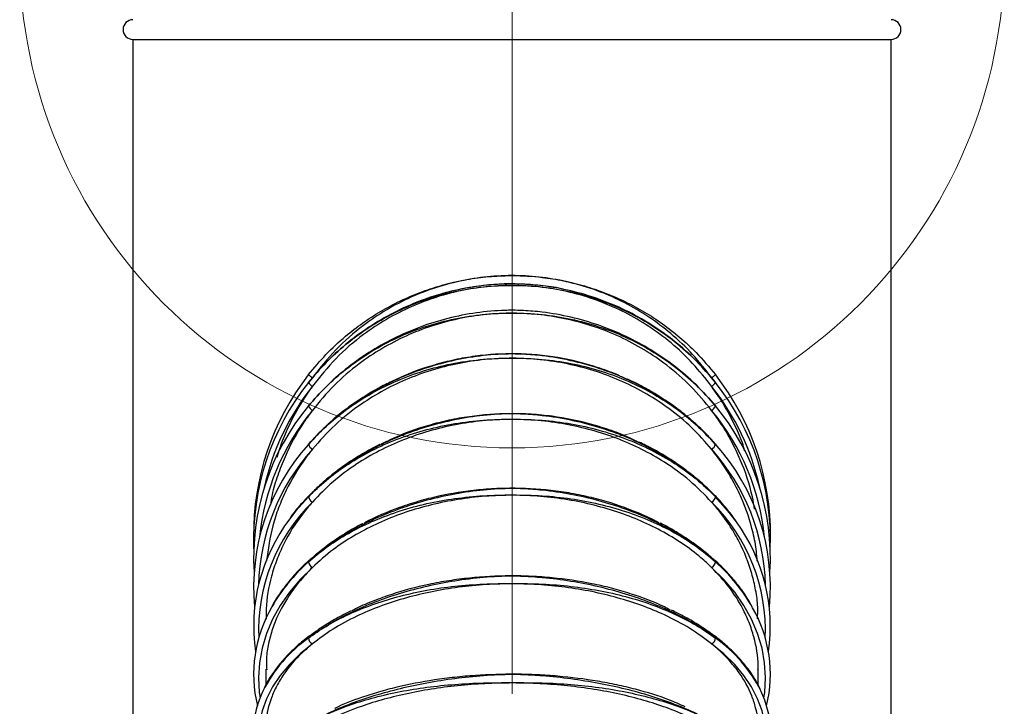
# Model space of a CAD drawing. Header units: millimetres. Extents: x -5615 to -1538, y -2875 to 747.
# Tile 10 of 23: x -3385 to -3185, y -668 to -529. Entities that reach past the tile are written whole.
import ezdxf

# ---------------------------------------------------------------- set-up
doc = ezdxf.new("R2010")
doc.units = ezdxf.units.MM

# ---------------------------------------------------------------- blocks, each defined once
blk = doc.blocks.new('Block6')
at = {"color": 7, "linetype": 'Continuous', "lineweight": 0}
blk.add_line((-3282.23, -691.57), (-3282.23, -991.57), dxfattribs=at)
blk.add_circle((-3282.23, -841.57), 100, dxfattribs=at)

msp = doc.modelspace()

# ---------------------------------------------------------------- linework, layer by layer
at = {"color": 7, "linetype": 'Continuous', "lineweight": 30}
for p, q in [((-3361.75, -532.68), (-3361.75, -715.68)), ((-3361.75, -532.68), (-3207.75, -532.68)), ((-3207.75, -715.68), (-3207.75, -532.68)), ((-3326.09, -600.81), (-3326.13, -600.86)), ((-3243.38, -600.86), (-3243.41, -600.81)), ((-3243.48, -614.88), (-3244.46, -613.79)), ((-3334.75, -660.68), (-3334.75, -663.79)), ((-3234.75, -663.76), (-3234.75, -660.68))]:
    msp.add_line(p, q, dxfattribs=at)
at = {"color": 7, "linetype": 'Continuous', "lineweight": 30, "flags": 128}
for points in [[(-3326.09, -600.81), (-3326.08, -600.83), (-3326.03, -600.86), (-3325.96, -600.92), (-3325.86, -601), (-3325.74, -601.09), (-3325.61, -601.2), (-3325.46, -601.31), (-3325.3, -601.43)], [(-3244.2, -601.43), (-3244.05, -601.31), (-3243.9, -601.2), (-3243.76, -601.09), (-3243.64, -601), (-3243.55, -600.92), (-3243.47, -600.86), (-3243.43, -600.83), (-3243.41, -600.81)], [(-3326.09, -614.97), (-3326.08, -614.89), (-3326.06, -614.87)], [(-3243.45, -614.86), (-3243.43, -614.89), (-3243.41, -614.97)], [(-3326.04, -625.43), (-3326.03, -625.43), (-3326.02, -625.42)]]:
    msp.add_lwpolyline(points, dxfattribs=at)
at = {"color": 8, "linetype": 'Continuous', "lineweight": 30, "flags": 128}
for points in [[(-3326.09, -625.62), (-3328.63, -628.47), (-3329.88, -630.1)], [(-3326.09, -625.62), (-3326.08, -625.51), (-3326.04, -625.43)], [(-3239.15, -630.75), (-3240.88, -628.47), (-3243.41, -625.62)], [(-3325.3, -639.99), (-3327.79, -642.44), (-3329.98, -645.03), (-3331.86, -647.73), (-3333.42, -650.53), (-3334.65, -653.42), (-3335.53, -656.37), (-3336.07, -659.36), (-3336.25, -662.37), (-3336.08, -665.38), (-3335.93, -666.49)], [(-3233.57, -666.49), (-3233.42, -665.38), (-3233.25, -662.37), (-3233.44, -659.36), (-3233.97, -656.37), (-3234.86, -653.42), (-3236.08, -650.53), (-3237.64, -647.73), (-3239.52, -645.03), (-3241.71, -642.44), (-3244.2, -639.99)], [(-3325.3, -655.52), (-3327.79, -657.55), (-3329.98, -659.7), (-3331.86, -661.95), (-3333.42, -664.28), (-3334.65, -666.68), (-3335.53, -669.13), (-3336.07, -671.61), (-3336.25, -674.12), (-3336.08, -676.62), (-3335.56, -679.11), (-3335.36, -679.79)], [(-3234.15, -679.8), (-3233.94, -679.11), (-3233.42, -676.62), (-3233.25, -674.12), (-3233.44, -671.61), (-3233.97, -669.13), (-3234.86, -666.68), (-3236.08, -664.28), (-3237.64, -661.95), (-3239.52, -659.7), (-3241.71, -657.55), (-3244.2, -655.52)]]:
    msp.add_lwpolyline(points, dxfattribs=at)
at = {"color": 7, "linetype": 'Continuous', "lineweight": 30}
for centre, radius, start, end in [((-3361.75, -530.68), 2, 90, 270), ((-3207.75, -530.68), 2, 270, 90), ((-3284.75, -633.18), 52.5, 142.0093, 180.6591), ((-3284.75, -633.18), 52.5, 359.3409, 37.9907), ((-3285.83, -634.4), 51.43, 141.5362, 182.0003), ((-3323.73, -600.77), 2.88, 214.8321, 236.7976), ((-3245.78, -600.77), 2.88, 303.2005, 325.1677), ((-3283.69, -634.4), 51.43, 358.0035, 38.46), ((-3288.96, -638.03), 48.28, 140.2634, 183.4868), ((-3324.28, -606.37), 1.99, 203.8689, 238.7961), ((-3245.23, -606.37), 1.99, 301.2024, 336.1305), ((-3280.58, -638.05), 48.32, 356.5301, 39.7196), ((-3293.94, -643.96), 43.29, 137.9612, 185.3524), ((-3324.44, -614.48), 1.72, 196.4299, 239.8361), ((-3245.07, -614.48), 1.72, 300.1626, 343.5693), ((-3275.56, -643.95), 43.29, 354.6473, 42.039), ((-3324.52, -625.31), 1.6, 191.109, 240.7554), ((-3244.98, -625.31), 1.6, 299.2435, 348.89), ((-3301.21, -651.88), 36.01, 142.7761, 188.3258), ((-3268.31, -651.9), 36.02, 351.7069, 35.9615), ((-3324.6, -638.67), 1.5, 187.0371, 242.0894), ((-3244.9, -638.67), 1.5, 297.9096, 352.9618), ((-3310.02, -661.71), 27.21, 149.762, 193.5472), ((-3259.46, -661.71), 27.19, 346.4436, 29.8267), ((-3324.69, -654.25), 1.4, 183.758, 244.0617), ((-3244.81, -654.25), 1.4, 295.9375, 356.2408), ((-3318.41, -673.36), 18.83, 154.1468, 202.1722), ((-3251.2, -673.36), 18.92, 337.5601, 25.9903)]:
    msp.add_arc(centre, radius, start, end, dxfattribs=at)
at = {"color": 8, "linetype": 'Continuous', "lineweight": 30}
for centre, radius, start, end in [((-3285.68, -634.62), 50.58, 141.5682, 167.5498), ((-3283.82, -634.62), 50.58, 12.4501, 38.432), ((-3288.66, -638.46), 47.6, 140.3293, 174.3938), ((-3280.97, -638.51), 47.74, 5.6545, 39.6225), ((-3293.37, -644.6), 42.89, 138.1231, 178.5544), ((-3276.13, -644.6), 42.89, 1.4458, 41.8769), ((-3243.67, -625.6), 0.262, 355.8369, 44.2164), ((-3299.66, -652.77), 36.57, 134.5308, 182.4303), ((-3269.98, -652.83), 36.7, 357.66, 45.3791), ((-3301.96, -666.06), 36.37, 131.5728, 150.2443), ((-3325.69, -638.83), 0.4, 136.3955, 183.3755), ((-3243.81, -638.83), 0.395, 356.482, 46.6438), ((-3267.5, -666.01), 36.3, 29.4036, 48.4378), ((-3325.57, -654.31), 0.525, 131.1217, 183.8774), ((-3243.93, -654.31), 0.52, 355.9688, 51.4645), ((-3309.16, -678.24), 29.29, 125.3246, 153.4358), ((-3260.71, -678.56), 29.76, 26.9672, 54.4574)]:
    msp.add_arc(centre, radius, start, end, dxfattribs=at)
at = {"color": 7, "linetype": 'Continuous', "lineweight": 30}
for points, knots in [([(-3326.09, -600.81), (-3324.94, -599.43), (-3322.62, -596.64), (-3318.88, -593.19), (-3315.15, -590.3), (-3311.46, -587.9), (-3307.54, -585.81), (-3303.46, -584.06), (-3299.28, -582.67), (-3295, -581.62), (-3290.61, -580.94), (-3287.12, -580.7), (-3283.11, -580.65), (-3279.14, -580.89), (-3274.28, -581.67), (-3269.99, -582.73), (-3265.78, -584.16), (-3261.69, -585.94), (-3257.81, -588.04), (-3254.12, -590.46), (-3250.62, -593.21), (-3246.94, -596.6), (-3244.69, -599.28), (-3243.41, -600.81)], [0, 0, 0, 0, 0.056786, 0.114187, 0.159893, 0.205601, 0.252628, 0.299657, 0.345481, 0.391306, 0.438461, 0.485613, 0.501425, 0.56478, 0.610655, 0.656529, 0.703736, 0.750943, 0.796812, 0.842681, 0.889886, 0.937091, 1, 1, 1, 1]), ([(-3244.2, -601.43), (-3245.45, -599.82), (-3247.96, -596.6), (-3252.3, -592.5), (-3256.93, -589.01), (-3261.79, -586.15), (-3266.92, -583.85), (-3272.29, -582.15), (-3277.82, -581.06), (-3283.43, -580.59), (-3289.06, -580.76), (-3294.63, -581.56), (-3300.09, -582.98), (-3305.34, -585), (-3310.34, -587.6), (-3315.51, -591.08), (-3320.69, -595.59), (-3323.77, -599.48), (-3325.3, -601.43)], [0, 0, 0, 0, 0.064706, 0.12941, 0.188792, 0.248365, 0.307747, 0.367129, 0.4267, 0.486081, 0.545462, 0.605033, 0.664413, 0.723795, 0.783364, 0.842745, 0.921372, 1, 1, 1, 1]), ([(-3284.75, -580.68), (-3284.84, -580.68), (-3285, -580.68), (-3285.16, -580.68), (-3285.24, -580.68)], [0, 0, 0, 0, 0.5362358, 1, 1, 1, 1]), ([(-3243.41, -602.41), (-3244.7, -600.9), (-3247.24, -597.89), (-3251.68, -593.97), (-3256.48, -590.53), (-3261.63, -587.65), (-3267.09, -585.36), (-3272.76, -583.69), (-3277.92, -582.77), (-3281.88, -582.43), (-3283.98, -582.38), (-3285.2, -582.38), (-3287.67, -582.42), (-3292.02, -582.79), (-3297.81, -583.95), (-3303.44, -585.73), (-3308.82, -588.13), (-3313.91, -591.1), (-3318.5, -594.52), (-3322.61, -598.28), (-3324.93, -601.04), (-3326.09, -602.41)], [0, 0, 0, 0, 0.062921, 0.124898, 0.187073, 0.249051, 0.311032, 0.373212, 0.435194, 0.475811, 0.498586, 0.501164, 0.514401, 0.576314, 0.638426, 0.700341, 0.762093, 0.824042, 0.885793, 0.942897, 1, 1, 1, 1]), ([(-3326.09, -602.41), (-3324.93, -601.04), (-3322.61, -598.29), (-3318.5, -594.54), (-3313.91, -591.15), (-3308.82, -588.22), (-3303.44, -585.87), (-3297.81, -584.14), (-3292.02, -583.04), (-3287.58, -582.69), (-3283.11, -582.65), (-3278.63, -582.89), (-3272.76, -583.88), (-3267.09, -585.51), (-3261.63, -587.75), (-3256.48, -590.59), (-3251.68, -593.99), (-3247.24, -597.9), (-3244.7, -600.9), (-3243.41, -602.41)], [0, 0, 0, 0, 0.057104, 0.114209, 0.175964, 0.237913, 0.299667, 0.361584, 0.423697, 0.485611, 0.501426, 0.564795, 0.626778, 0.688959, 0.750943, 0.812922, 0.875099, 0.937079, 1, 1, 1, 1]), ([(-3244.2, -603.18), (-3245.45, -601.6), (-3247.94, -598.43), (-3252.26, -594.39), (-3256.88, -590.95), (-3261.73, -588.12), (-3266.86, -585.84), (-3272.23, -584.15), (-3277.75, -583.07), (-3283.36, -582.6), (-3288.99, -582.76), (-3294.57, -583.54), (-3300.02, -584.93), (-3305.28, -586.93), (-3310.28, -589.48), (-3315.46, -592.92), (-3320.67, -597.38), (-3323.76, -601.25), (-3325.3, -603.18)], [0, 0, 0, 0, 0.0643455, 0.1286894, 0.1880715, 0.2476448, 0.3070275, 0.3664091, 0.4259799, 0.4853619, 0.5447429, 0.6043131, 0.6636937, 0.7230744, 0.782645, 0.8420268, 0.9210126, 1, 1, 1, 1]), ([(-3274.06, -583.57), (-3274.28, -583.5), (-3275.87, -583.03), (-3278.96, -582.68), (-3284.55, -582.22), (-3290.21, -582.51), (-3295.71, -583.55), (-3298.71, -584.2), (-3300.2, -584.82), (-3300.38, -584.89)], [0, 0, 0, 0, 0.026222, 0.186463, 0.346703, 0.657866, 0.818106, 0.978344, 1, 1, 1, 1]), ([(-3243.41, -607.17), (-3244.7, -605.71), (-3247.24, -602.82), (-3251.68, -599.02), (-3256.48, -595.7), (-3261.63, -592.9), (-3267.09, -590.68), (-3272.76, -589.04), (-3277.92, -588.13), (-3281.88, -587.79), (-3283.98, -587.73), (-3285.2, -587.73), (-3287.67, -587.77), (-3292.02, -588.15), (-3297.81, -589.3), (-3303.44, -591.04), (-3308.82, -593.38), (-3313.91, -596.25), (-3318.5, -599.56), (-3322.61, -603.19), (-3324.93, -605.84), (-3326.09, -607.17)], [0, 0, 0, 0, 0.062921, 0.124897, 0.187073, 0.24905, 0.311033, 0.373212, 0.435194, 0.47581, 0.498586, 0.501164, 0.514401, 0.576314, 0.638426, 0.700341, 0.762093, 0.82404, 0.885792, 0.942895, 1, 1, 1, 1]), ([(-3326.09, -607.17), (-3324.93, -605.85), (-3322.61, -603.2), (-3318.5, -599.61), (-3313.91, -596.35), (-3308.82, -593.55), (-3303.44, -591.31), (-3297.81, -589.67), (-3292.02, -588.64), (-3287.58, -588.32), (-3283.11, -588.28), (-3278.63, -588.49), (-3272.76, -589.43), (-3267.09, -590.97), (-3261.63, -593.1), (-3256.48, -595.82), (-3251.68, -599.08), (-3247.24, -602.83), (-3244.7, -605.71), (-3243.41, -607.17)], [0, 0, 0, 0, 0.057106, 0.114211, 0.175964, 0.237913, 0.299667, 0.361583, 0.423697, 0.485611, 0.501426, 0.564795, 0.626779, 0.68896, 0.750943, 0.812923, 0.875099, 0.937078, 1, 1, 1, 1]), ([(-3244.2, -608.07), (-3245.57, -606.4), (-3248.31, -603.07), (-3252.99, -599.01), (-3257.84, -595.69), (-3262.76, -593.07), (-3267.95, -590.99), (-3273.35, -589.49), (-3278.9, -588.56), (-3284.52, -588.23), (-3290.14, -588.51), (-3295.7, -589.39), (-3301.12, -590.84), (-3306.32, -592.88), (-3311.26, -595.45), (-3316.21, -598.77), (-3321.04, -602.9), (-3323.88, -606.34), (-3325.3, -608.07)], [0, 0, 0, 0, 0.070431, 0.140861, 0.200243, 0.259816, 0.319198, 0.378579, 0.438149, 0.49753, 0.556911, 0.616481, 0.675861, 0.735242, 0.794812, 0.854192, 0.927095, 1, 1, 1, 1]), ([(-3263.79, -592.1), (-3263.88, -592.06), (-3264.66, -591.68), (-3265.49, -591.4), (-3266.23, -591.14)], [0, 0, 0, 0, 0.105197, 1, 1, 1, 1]), ([(-3243.41, -614.97), (-3244.7, -613.6), (-3247.24, -610.89), (-3251.68, -607.32), (-3256.48, -604.19), (-3261.63, -601.55), (-3267.09, -599.44), (-3272.76, -597.88), (-3277.92, -597), (-3281.88, -596.67), (-3283.98, -596.61), (-3285.2, -596.61), (-3287.67, -596.65), (-3292.02, -597.02), (-3297.81, -598.12), (-3303.44, -599.79), (-3308.82, -602), (-3313.91, -604.71), (-3318.5, -607.83), (-3322.61, -611.24), (-3324.93, -613.73), (-3326.09, -614.97)], [0, 0, 0, 0, 0.06292, 0.124898, 0.187073, 0.24905, 0.311033, 0.373212, 0.435194, 0.47581, 0.498586, 0.501164, 0.514401, 0.576314, 0.638425, 0.700341, 0.762093, 0.824042, 0.885793, 0.942895, 1, 1, 1, 1]), ([(-3326.09, -614.97), (-3324.93, -613.73), (-3322.61, -611.25), (-3318.5, -607.89), (-3313.91, -604.86), (-3308.82, -602.26), (-3303.44, -600.18), (-3297.81, -598.67), (-3292.02, -597.74), (-3287.58, -597.46), (-3283.11, -597.43), (-3278.63, -597.6), (-3272.76, -598.45), (-3267.09, -599.86), (-3261.63, -601.84), (-3256.48, -604.36), (-3251.68, -607.4), (-3247.24, -610.9), (-3244.7, -613.61), (-3243.41, -614.97)], [0, 0, 0, 0, 0.057106, 0.11421, 0.175963, 0.237913, 0.299667, 0.361584, 0.423697, 0.485611, 0.501426, 0.564795, 0.626779, 0.688959, 0.750943, 0.812922, 0.875099, 0.937079, 1, 1, 1, 1]), ([(-3244.2, -615.97), (-3245.5, -614.48), (-3248.11, -611.5), (-3252.61, -607.78), (-3257.33, -604.67), (-3262.22, -602.16), (-3267.38, -600.16), (-3272.76, -598.69), (-3278.3, -597.77), (-3283.91, -597.39), (-3289.54, -597.6), (-3295.11, -598.36), (-3300.54, -599.66), (-3305.78, -601.51), (-3310.75, -603.87), (-3315.82, -606.98), (-3320.85, -610.93), (-3323.82, -614.29), (-3325.3, -615.97)], [0, 0, 0, 0, 0.0672457, 0.1344903, 0.1938731, 0.2534457, 0.3128288, 0.37221, 0.4317809, 0.4911622, 0.5505432, 0.6101133, 0.6694942, 0.7288751, 0.7884448, 0.8478261, 0.9239139, 1, 1, 1, 1]), ([(-3261.4, -601.78), (-3262.09, -601.45), (-3264.03, -600.51), (-3268.66, -598.84), (-3274.09, -597.47), (-3279.66, -596.75), (-3285.27, -596.45), (-3290.91, -596.79), (-3296.43, -597.75), (-3301.82, -599.14), (-3305.94, -600.59), (-3308.5, -601.93), (-3308.66, -602.02)], [0, 0, 0, 0, 0.047867, 0.134727, 0.303394, 0.390251, 0.477109, 0.645773, 0.73263, 0.819488, 0.98815, 1, 1, 1, 1]), ([(-3244.46, -613.79), (-3244.67, -613.56), (-3245.71, -612.38), (-3247.84, -610.41), (-3250.83, -607.92), (-3254.05, -605.65), (-3257.46, -603.62), (-3259.89, -602.32), (-3261.21, -601.76), (-3261.29, -601.73)], [0, 0, 0, 0, 0.04572, 0.233597, 0.421937, 0.610466, 0.798938, 0.986982, 1, 1, 1, 1]), ([(-3325.3, -603.18), (-3325.67, -603.7), (-3327.63, -606.45), (-3329.94, -610.67), (-3331.78, -615.09), (-3332.35, -617.05), (-3332.53, -617.65)], [0, 0, 0, 0, 0.117052, 0.623303, 0.884011, 1, 1, 1, 1]), ([(-3308.76, -602), (-3309.71, -602.46), (-3311.87, -603.49), (-3315.05, -605.39), (-3318.28, -607.64), (-3320.52, -609.39), (-3321.62, -610.43), (-3321.78, -610.59)], [0, 0, 0, 0, 0.199264, 0.452084, 0.704452, 0.955143, 1, 1, 1, 1]), ([(-3237.5, -616.27), (-3237.64, -615.73), (-3238.15, -613.84), (-3239.61, -610.78), (-3241.63, -606.9), (-3243.32, -604.46), (-3244.2, -603.18)], [0, 0, 0, 0, 0.111959, 0.398638, 0.685311, 1, 1, 1, 1]), ([(-3325.3, -608.07), (-3325.89, -608.87), (-3328.05, -611.83), (-3330.46, -616.27), (-3332.38, -621.29), (-3333.44, -624.58), (-3333.71, -626.63), (-3333.8, -627.33)], [0, 0, 0, 0, 0.138642, 0.513304, 0.706248, 0.899188, 1, 1, 1, 1]), ([(-3243.41, -625.62), (-3244.7, -624.37), (-3247.24, -621.91), (-3251.68, -618.66), (-3256.48, -615.8), (-3261.63, -613.38), (-3267.09, -611.44), (-3272.76, -609.99), (-3277.92, -609.17), (-3281.88, -608.84), (-3283.98, -608.78), (-3285.2, -608.78), (-3287.67, -608.83), (-3292.02, -609.18), (-3297.81, -610.21), (-3303.44, -611.76), (-3308.82, -613.79), (-3313.91, -616.27), (-3318.5, -619.12), (-3322.61, -622.23), (-3324.93, -624.49), (-3326.09, -625.62)], [0, 0, 0, 0, 0.062921, 0.124897, 0.187073, 0.249051, 0.311033, 0.373212, 0.435194, 0.475811, 0.498586, 0.501165, 0.514401, 0.576314, 0.638426, 0.700341, 0.762093, 0.824041, 0.885792, 0.942896, 1, 1, 1, 1]), ([(-3326.09, -625.62), (-3324.93, -624.49), (-3322.61, -622.24), (-3318.5, -619.2), (-3313.91, -616.47), (-3308.82, -614.13), (-3303.44, -612.26), (-3297.81, -610.93), (-3292.02, -610.11), (-3287.58, -609.87), (-3283.11, -609.85), (-3278.63, -609.98), (-3272.76, -610.73), (-3267.09, -611.98), (-3261.63, -613.75), (-3256.48, -616.02), (-3251.68, -618.76), (-3247.24, -621.92), (-3244.7, -624.38), (-3243.41, -625.62)], [0, 0, 0, 0, 0.057106, 0.114211, 0.175964, 0.237913, 0.299667, 0.361584, 0.423697, 0.485611, 0.501427, 0.564795, 0.626779, 0.68896, 0.750944, 0.812923, 0.8751, 0.937078, 1, 1, 1, 1]), ([(-3244.2, -626.7), (-3245.63, -625.23), (-3248.5, -622.27), (-3253.37, -618.74), (-3258.35, -615.92), (-3263.29, -613.74), (-3268.51, -612.02), (-3273.93, -610.79), (-3279.49, -610.06), (-3285.11, -609.83), (-3290.73, -610.12), (-3296.28, -610.92), (-3301.68, -612.21), (-3306.86, -613.99), (-3311.77, -616.23), (-3316.59, -619.05), (-3321.24, -622.49), (-3323.95, -625.3), (-3325.3, -626.7)], [0, 0, 0, 0, 0.073561, 0.147123, 0.206505, 0.266077, 0.32546, 0.38484, 0.444411, 0.503792, 0.563172, 0.622742, 0.682123, 0.741503, 0.801073, 0.860454, 0.930226, 1, 1, 1, 1]), ([(-3259.13, -614.57), (-3259.66, -614.28), (-3261.36, -613.33), (-3264.56, -612.16), (-3269.78, -610.47), (-3275.26, -609.36), (-3280.85, -608.81), (-3286.47, -608.65), (-3292.09, -609.07), (-3297.59, -610.04), (-3302.95, -611.4), (-3307.58, -613.04), (-3310.61, -614.6), (-3311.31, -614.96)], [0, 0, 0, 0, 0.0350916, 0.1128917, 0.1906918, 0.3417648, 0.419563, 0.4973607, 0.6484322, 0.7262294, 0.8040259, 0.9550981, 1, 1, 1, 1]), ([(-3235.47, -628.13), (-3235.61, -627.3), (-3236.19, -623.88), (-3237.77, -619.26), (-3240.09, -614.39), (-3242.05, -611.03), (-3243.53, -608.99), (-3244.2, -608.07)], [0, 0, 0, 0, 0.1141682, 0.4747757, 0.6604817, 0.8461829, 1, 1, 1, 1]), ([(-3321.78, -610.59), (-3322.56, -611.3), (-3324.07, -612.67), (-3325.39, -614.18), (-3326.03, -614.9)], [0, 0, 0, 0, 0.519094, 1, 1, 1, 1]), ([(-3325.3, -615.97), (-3325.78, -616.57), (-3327.83, -619.2), (-3330.2, -623.17), (-3332.21, -627.85), (-3333.79, -632.61), (-3334.28, -636.27), (-3334.59, -638.67)], [0, 0, 0, 0, 0.089983, 0.392534, 0.548343, 0.704146, 1, 1, 1, 1]), ([(-3311.44, -614.93), (-3311.51, -614.96), (-3312.79, -615.54), (-3315.11, -616.87), (-3318.36, -618.91), (-3321.38, -621.16), (-3323.94, -623.35), (-3325.39, -624.84), (-3325.99, -625.47)], [0, 0, 0, 0, 0.013212, 0.223253, 0.432914, 0.641289, 0.849408, 1, 1, 1, 1]), ([(-3243.51, -625.45), (-3244.04, -624.9), (-3245.4, -623.48), (-3247.88, -621.37), (-3250.88, -619.1), (-3254.11, -617.03), (-3256.82, -615.5), (-3258.49, -614.73), (-3258.98, -614.51)], [0, 0, 0, 0, 0.124895, 0.323187, 0.52197, 0.720956, 0.919873, 1, 1, 1, 1]), ([(-3234.94, -638.7), (-3234.99, -638.05), (-3235.12, -636.13), (-3235.97, -631.79), (-3237.55, -626.96), (-3239.82, -622.38), (-3241.83, -619.05), (-3243.42, -616.99), (-3244.2, -615.97)], [0, 0, 0, 0, 0.080014, 0.23565, 0.537875, 0.693506, 0.84914, 1, 1, 1, 1]), ([(-3243.41, -638.85), (-3244.7, -637.76), (-3247.24, -635.61), (-3251.68, -632.75), (-3256.48, -630.23), (-3261.63, -628.09), (-3267.09, -626.37), (-3272.76, -625.07), (-3277.92, -624.32), (-3281.88, -624.02), (-3283.98, -623.96), (-3285.2, -623.96), (-3287.67, -624), (-3292.02, -624.33), (-3297.81, -625.27), (-3303.44, -626.65), (-3308.82, -628.46), (-3313.91, -630.65), (-3318.5, -633.16), (-3322.61, -635.89), (-3324.93, -637.86), (-3326.09, -638.85)], [0, 0, 0, 0, 0.06292, 0.124898, 0.187073, 0.24905, 0.311032, 0.373212, 0.435194, 0.47581, 0.498586, 0.501164, 0.514401, 0.576314, 0.638426, 0.700341, 0.762094, 0.824041, 0.885793, 0.942896, 1, 1, 1, 1]), ([(-3254.85, -630.95), (-3255.09, -630.82), (-3256.44, -630.06), (-3260.26, -628.36), (-3265.3, -626.58), (-3270.63, -625.3), (-3276.09, -624.34), (-3281.7, -623.87), (-3287.32, -623.91), (-3292.92, -624.28), (-3298.43, -625.16), (-3303.73, -626.5), (-3308.82, -628.18), (-3312.56, -629.72), (-3314.77, -630.99), (-3314.84, -631.03)], [0, 0, 0, 0, 0.014137, 0.080623, 0.209725, 0.276209, 0.342692, 0.471792, 0.538274, 0.604756, 0.733856, 0.800338, 0.86682, 0.995919, 1, 1, 1, 1]), ([(-3326.02, -625.42), (-3326.46, -625.89), (-3327.72, -627.23), (-3329, -628.73), (-3329.74, -629.81), (-3329.82, -629.93)], [0, 0, 0, 0, 0.321666, 0.928087, 1, 1, 1, 1]), ([(-3326.09, -638.85), (-3324.93, -637.87), (-3322.61, -635.9), (-3318.5, -633.26), (-3313.91, -630.89), (-3308.82, -628.86), (-3303.44, -627.26), (-3297.81, -626.13), (-3292.02, -625.45), (-3287.58, -625.26), (-3283.11, -625.25), (-3278.63, -625.34), (-3272.76, -625.96), (-3267.09, -627.02), (-3261.63, -628.54), (-3256.48, -630.5), (-3251.68, -632.87), (-3247.24, -635.63), (-3244.7, -637.77), (-3243.41, -638.85)], [0, 0, 0, 0, 0.057105, 0.11421, 0.175963, 0.237913, 0.299666, 0.361583, 0.423697, 0.485611, 0.501426, 0.564795, 0.626779, 0.68896, 0.750943, 0.812923, 0.8751, 0.937079, 1, 1, 1, 1]), ([(-3244.2, -639.99), (-3244.91, -639.33), (-3246.75, -637.6), (-3250.14, -635.07), (-3254.42, -632.48), (-3259.08, -630.25), (-3264.08, -628.41), (-3269.33, -626.97), (-3274.78, -625.95), (-3280.35, -625.39), (-3285.98, -625.26), (-3291.59, -625.58), (-3297.12, -626.35), (-3302.49, -627.54), (-3307.64, -629.15), (-3312.49, -631.17), (-3316.99, -633.56), (-3321.39, -636.45), (-3323.93, -638.74), (-3325.3, -639.99)], [0, 0, 0, 0, 0.037415, 0.096795, 0.156365, 0.215745, 0.275123, 0.334691, 0.394069, 0.453447, 0.513013, 0.57239, 0.631767, 0.691333, 0.75071, 0.810088, 0.869654, 0.92903, 1, 1, 1, 1]), ([(-3239.23, -630.59), (-3239.77, -629.83), (-3240.96, -628.17), (-3242.45, -626.49), (-3243.36, -625.54), (-3243.48, -625.42)], [0, 0, 0, 0, 0.420307, 0.924998, 1, 1, 1, 1]), ([(-3325.3, -626.7), (-3326, -627.52), (-3328.26, -630.18), (-3330.69, -634.12), (-3332.58, -638.41), (-3334, -642.81), (-3334.74, -646.88), (-3334.71, -649.81), (-3334.71, -650.5)], [0, 0, 0, 0, 0.116787, 0.381348, 0.517587, 0.653827, 0.918397, 1, 1, 1, 1]), ([(-3234.91, -650.44), (-3234.86, -649.64), (-3234.74, -647.69), (-3235.23, -644.6), (-3236.23, -640.13), (-3237.97, -635.77), (-3240.36, -631.65), (-3242.26, -628.96), (-3243.64, -627.36), (-3244.2, -626.7)], [0, 0, 0, 0, 0.09434, 0.230917, 0.367491, 0.632689, 0.769255, 0.905825, 1, 1, 1, 1]), ([(-3315.05, -631.07), (-3315.09, -631.09), (-3316.28, -631.66), (-3318.43, -632.93), (-3321.46, -634.91), (-3323.97, -636.81), (-3325.38, -638.08), (-3325.94, -638.6)], [0, 0, 0, 0, 0.009934, 0.28058, 0.549776, 0.818462, 1, 1, 1, 1]), ([(-3243.56, -638.57), (-3244.09, -638.09), (-3245.47, -636.84), (-3247.95, -634.98), (-3250.97, -633), (-3253.24, -631.66), (-3254.53, -631.04), (-3254.68, -630.96)], [0, 0, 0, 0, 0.167934, 0.4328227, 0.6983341, 0.964073, 1, 1, 1, 1]), ([(-3325.3, -639.99), (-3326.25, -640.98), (-3328.15, -642.96), (-3330.93, -646.85), (-3332.92, -650.8), (-3334.07, -654.69), (-3334.7, -657.71), (-3334.62, -659.75), (-3334.58, -660.78)], [0, 0, 0, 0, 0.160972, 0.323614, 0.588379, 0.724726, 0.861078, 1, 1, 1, 1]), ([(-3325.97, -638.54), (-3326.41, -638.95), (-3327.68, -640.13), (-3329.59, -642.18), (-3331.57, -644.73), (-3332.85, -646.61), (-3333.39, -647.65), (-3333.46, -647.79)], [0, 0, 0, 0, 0.1441638, 0.416446, 0.6886234, 0.9605166, 1, 1, 1, 1]), ([(-3234.79, -660.75), (-3234.78, -660.48), (-3234.69, -658.25), (-3235.28, -655.02), (-3236.54, -651.14), (-3238.12, -647.75), (-3240.5, -643.93), (-3242.96, -641.31), (-3244.2, -639.99)], [0, 0, 0, 0, 0.036458, 0.301598, 0.438139, 0.574683, 0.785446, 1, 1, 1, 1]), ([(-3235.96, -647.97), (-3236.29, -647.38), (-3237.12, -645.88), (-3238.77, -643.58), (-3240.84, -641.14), (-3242.49, -639.49), (-3243.41, -638.65), (-3243.53, -638.54)], [0, 0, 0, 0, 0.175616, 0.441834, 0.708419, 0.961672, 1, 1, 1, 1]), ([(-3243.41, -654.35), (-3244.7, -653.44), (-3247.24, -651.64), (-3251.68, -649.26), (-3256.48, -647.14), (-3261.63, -645.33), (-3267.09, -643.87), (-3272.76, -642.75), (-3277.92, -642.1), (-3281.88, -641.82), (-3283.98, -641.77), (-3285.2, -641.77), (-3287.67, -641.81), (-3292.02, -642.1), (-3297.81, -642.92), (-3303.44, -644.11), (-3308.82, -645.64), (-3313.91, -647.49), (-3318.5, -649.6), (-3322.61, -651.88), (-3324.93, -653.52), (-3326.09, -654.35)], [0, 0, 0, 0, 0.06292, 0.124897, 0.187073, 0.24905, 0.311032, 0.373212, 0.435194, 0.47581, 0.498586, 0.501164, 0.514401, 0.576314, 0.638426, 0.700341, 0.762093, 0.824041, 0.885792, 0.942896, 1, 1, 1, 1]), ([(-3252.56, -648.67), (-3252.97, -648.45), (-3255.41, -647.12), (-3259.51, -645.65), (-3264.53, -644.17), (-3269.77, -642.97), (-3275.25, -642.15), (-3280.83, -641.76), (-3286.45, -641.64), (-3292.08, -641.94), (-3297.57, -642.65), (-3302.94, -643.63), (-3308.09, -645), (-3312.85, -646.76), (-3315.56, -647.87), (-3316.92, -648.62), (-3317.24, -648.8)], [0, 0, 0, 0, 0.023751, 0.141674, 0.2024, 0.263127, 0.381047, 0.441772, 0.502498, 0.620416, 0.681141, 0.741865, 0.859784, 0.920509, 0.981234, 1, 1, 1, 1]), ([(-3326.09, -654.35), (-3324.93, -653.53), (-3322.61, -651.9), (-3318.5, -649.72), (-3313.91, -647.76), (-3308.82, -646.11), (-3303.44, -644.81), (-3297.81, -643.91), (-3292.02, -643.38), (-3287.58, -643.25), (-3283.11, -643.25), (-3278.63, -643.29), (-3272.76, -643.77), (-3267.09, -644.62), (-3261.63, -645.84), (-3256.48, -647.44), (-3251.68, -649.4), (-3247.24, -651.67), (-3244.7, -653.45), (-3243.41, -654.35)], [0, 0, 0, 0, 0.0571045, 0.1142101, 0.1759628, 0.2379125, 0.2996662, 0.3615832, 0.4236969, 0.485611, 0.5014263, 0.5647946, 0.6267785, 0.6889598, 0.7509431, 0.8129227, 0.8750997, 0.9370786, 1, 1, 1, 1]), ([(-3244.2, -655.52), (-3245.64, -654.44), (-3248.51, -652.29), (-3253.38, -649.73), (-3258.36, -647.68), (-3263.31, -646.1), (-3268.52, -644.84), (-3273.94, -643.95), (-3279.5, -643.42), (-3285.13, -643.26), (-3290.75, -643.47), (-3296.29, -644.05), (-3301.69, -644.99), (-3306.87, -646.29), (-3311.78, -647.91), (-3316.6, -649.96), (-3321.24, -652.46), (-3323.95, -654.5), (-3325.3, -655.52)], [0, 0, 0, 0, 0.073632, 0.147264, 0.206646, 0.266218, 0.325601, 0.384982, 0.444552, 0.503933, 0.563314, 0.622884, 0.682264, 0.741645, 0.801215, 0.860595, 0.930297, 1, 1, 1, 1]), ([(-3317.44, -648.82), (-3317.8, -648.99), (-3319.23, -649.66), (-3321.53, -650.98), (-3324, -652.54), (-3325.35, -653.57), (-3325.87, -653.96)], [0, 0, 0, 0, 0.112246, 0.451818, 0.790504, 1, 1, 1, 1]), ([(-3243.63, -653.93), (-3244.17, -653.52), (-3245.56, -652.48), (-3248.07, -650.92), (-3250.44, -649.58), (-3251.94, -648.88), (-3252.36, -648.68)], [0, 0, 0, 0, 0.212521, 0.542672, 0.873434, 1, 1, 1, 1]), ([(-3325.91, -653.91), (-3326.34, -654.25), (-3327.62, -655.23), (-3329.53, -656.94), (-3331.55, -659.07), (-3333.26, -661.3), (-3334.51, -663.24), (-3335.06, -664.46), (-3335.26, -664.88)], [0, 0, 0, 0, 0.104265, 0.301926, 0.499534, 0.696872, 0.893781, 1, 1, 1, 1]), ([(-3234.25, -664.79), (-3234.64, -664.04), (-3235.42, -662.51), (-3236.98, -660.29), (-3238.81, -658.12), (-3240.9, -656.08), (-3242.56, -654.7), (-3243.48, -654), (-3243.6, -653.91)], [0, 0, 0, 0, 0.1899673, 0.3870009, 0.5846786, 0.7828725, 0.9713393, 1, 1, 1, 1]), ([(-3325.3, -655.52), (-3326, -656.11), (-3328.26, -658.05), (-3330.69, -660.92), (-3332.59, -664.03), (-3334, -667.23), (-3334.74, -670.16), (-3334.71, -672.26), (-3334.71, -672.73)], [0, 0, 0, 0, 0.117722, 0.383421, 0.520245, 0.657071, 0.922778, 1, 1, 1, 1]), ([(-3234.91, -672.81), (-3234.86, -672.21), (-3234.74, -670.78), (-3235.23, -668.51), (-3236.23, -665.26), (-3237.98, -662.1), (-3240.36, -659.11), (-3242.27, -657.15), (-3243.64, -655.99), (-3244.2, -655.52)], [0, 0, 0, 0, 0.097193, 0.233403, 0.36961, 0.634096, 0.770299, 0.906499, 1, 1, 1, 1]), ([(-3243.41, -671.72), (-3244.7, -671.02), (-3247.24, -669.63), (-3251.68, -667.77), (-3256.48, -666.11), (-3261.63, -664.68), (-3267.09, -663.5), (-3272.76, -662.6), (-3277.92, -662.05), (-3281.88, -661.81), (-3283.98, -661.76), (-3285.2, -661.76), (-3287.67, -661.8), (-3292.02, -662.06), (-3297.81, -662.74), (-3303.44, -663.7), (-3308.82, -664.92), (-3313.91, -666.39), (-3318.5, -668.03), (-3322.61, -669.81), (-3324.93, -671.08), (-3326.09, -671.72)], [0, 0, 0, 0, 0.06292, 0.124897, 0.187073, 0.24905, 0.311032, 0.373212, 0.435194, 0.475811, 0.498586, 0.501165, 0.514402, 0.576314, 0.638426, 0.700341, 0.762093, 0.824042, 0.885793, 0.942897, 1, 1, 1, 1]), ([(-3249.6, -668.3), (-3250.66, -667.82), (-3253.71, -666.46), (-3258.47, -665.01), (-3263.44, -663.82), (-3268.63, -662.84), (-3274.07, -662.15), (-3279.64, -661.78), (-3285.25, -661.63), (-3290.89, -661.8), (-3296.41, -662.29), (-3301.82, -662.99), (-3307.01, -663.99), (-3311.88, -665.28), (-3316.11, -666.67), (-3319.15, -667.77), (-3320.7, -668.62), (-3320.74, -668.64)], [0, 0, 0, 0, 0.056781, 0.161633, 0.215629, 0.269624, 0.374474, 0.428468, 0.482462, 0.58731, 0.641304, 0.695298, 0.800146, 0.854139, 0.908132, 0.998013, 1, 1, 1, 1]), ([(-3326.09, -671.72), (-3324.93, -671.09), (-3322.61, -669.83), (-3318.5, -668.16), (-3313.91, -666.68), (-3308.82, -665.44), (-3303.44, -664.47), (-3297.81, -663.82), (-3292.02, -663.46), (-3287.58, -663.39), (-3283.11, -663.4), (-3278.63, -663.39), (-3272.76, -663.72), (-3267.09, -664.33), (-3261.63, -665.24), (-3256.48, -666.44), (-3251.68, -667.92), (-3247.24, -669.66), (-3244.7, -671.03), (-3243.41, -671.72)], [0, 0, 0, 0, 0.0571051, 0.1142099, 0.1759634, 0.2379124, 0.2996663, 0.3615833, 0.4236969, 0.4856111, 0.5014264, 0.5647947, 0.6267788, 0.6889599, 0.7509435, 0.8129227, 0.8751, 0.9370786, 1, 1, 1, 1]), ([(-3244.2, -672.89), (-3245.51, -672.13), (-3248.12, -670.61), (-3252.62, -668.71), (-3257.35, -667.13), (-3262.23, -665.85), (-3267.39, -664.83), (-3272.78, -664.08), (-3278.31, -663.61), (-3283.93, -663.42), (-3289.56, -663.53), (-3295.12, -663.92), (-3300.56, -664.58), (-3305.79, -665.53), (-3310.76, -666.73), (-3315.83, -668.31), (-3320.85, -670.32), (-3323.82, -672.04), (-3325.3, -672.89)], [0, 0, 0, 0, 0.067329, 0.134658, 0.194041, 0.253613, 0.312995, 0.372377, 0.431948, 0.491329, 0.55071, 0.61028, 0.66966, 0.729041, 0.788611, 0.847992, 0.923996, 1, 1, 1, 1])]:
    msp.add_open_spline(points, degree=3, knots=knots, dxfattribs=at)

# ---------------------------------------------------------------- block references
at = {"color": 7, "linetype": 'Continuous'}
msp.add_blockref('Block6', (-2.52, 325.89), dxfattribs=at)

doc.saveas('drawing.dxf')
